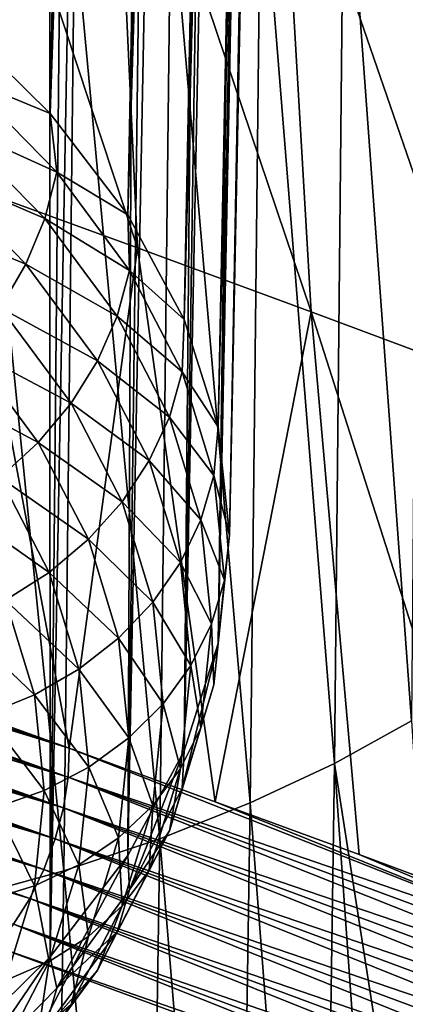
# Model space of a CAD drawing. Header units: metres. Extents: x -109 to 109, y -78 to 121.
# Tile 73 of 256: x -65.41 to -63.12, y -47.77 to -41.91. Entities that reach past the tile are written whole.
import ezdxf

# ---------------------------------------------------------------- set-up
doc = ezdxf.new("R2010")
doc.units = ezdxf.units.M
doc.layers.add('solid_508554_SW0001', color=7, linetype='CONTINUOUS')

msp = doc.modelspace()

# ---------------------------------------------------------------- linework, layer by layer
at = {"layer": 'solid_508554_SW0001'}
for points in [[(-65.230408, -42.467724, 30.312511), (-65.81662, -41.892471, 31.30888), (-64.626999, -9.562097, 11.624658)], [(-65.230408, -42.467724, 30.312511), (-64.626999, -9.562097, 11.624658), (-64.366608, -9.876411, 11.080249)], [(-65.230408, -42.467724, 30.312511), (-64.366608, -9.876411, 11.080249), (-64.139481, -10.197109, 10.524784)], [(-64.76767, -43.070461, 29.268536), (-65.230408, -42.467724, 30.312511), (-64.139481, -10.197109, 10.524784)], [(-64.76767, -43.070461, 29.268536), (-64.139481, -10.197109, 10.524784), (-63.946232, -10.523311, 9.959786)], [(-64.76767, -43.070461, 29.268536), (-63.946232, -10.523311, 9.959786), (-63.787388, -10.854122, 9.386804)], [(-64.433472, -43.694084, 28.188391), (-64.76767, -43.070461, 29.268536), (-63.787388, -10.854122, 9.386804)], [(-64.433472, -43.694084, 28.188391), (-63.787388, -10.854122, 9.386804), (-63.663391, -11.188638, 8.807406)], [(-64.433472, -43.694084, 28.188391), (-63.663391, -11.188638, 8.807406), (-63.574577, -11.525939, 8.223184)], [(-64.231476, -44.331757, 27.083908), (-64.433472, -43.694084, 28.188391), (-63.574577, -11.525939, 8.223184)], [(-64.231476, -44.331757, 27.083908), (-63.574577, -11.525939, 8.223184), (-63.521194, -11.865102, 7.635736)], [(-64.231476, -44.331757, 27.083908), (-63.521194, -11.865102, 7.635736), (-63.50338, -12.205196, 7.046674)], [(-64.231476, -44.331757, 27.083908), (-63.50338, -12.205196, 7.046674), (-64.163902, -44.976494, 25.967192)], [(-64.163902, -44.976494, 25.967192), (-63.50338, -12.205196, 7.046674), (-63.521194, -12.545292, 6.457612)], [(-64.163902, -44.976494, 25.967192), (-63.521194, -12.545292, 6.457612), (-63.574577, -12.884455, 5.870164)], [(-64.231476, -45.621231, 24.850475), (-63.574577, -12.884455, 5.870164), (-63.663391, -13.221756, 5.285941)], [(-64.231476, -45.621231, 24.850475), (-64.163902, -44.976494, 25.967192), (-63.574577, -12.884455, 5.870164)], [(-64.231476, -45.621231, 24.850475), (-63.663391, -13.221756, 5.285941), (-63.787388, -13.556272, 4.706544)], [(-64.433472, -46.258904, 23.745993), (-63.787388, -13.556272, 4.706544), (-63.946232, -13.887083, 4.133561)], [(-64.433472, -46.258904, 23.745993), (-64.231476, -45.621231, 24.850475), (-63.787388, -13.556272, 4.706544)], [(-64.433472, -46.258904, 23.745993), (-63.946232, -13.887083, 4.133561), (-64.139481, -14.213284, 3.568563)], [(-64.76767, -46.882526, 22.665846), (-64.139481, -14.213284, 3.568563), (-64.366608, -14.533982, 3.013098)], [(-64.76767, -46.882526, 22.665846), (-64.433472, -46.258904, 23.745993), (-64.139481, -14.213284, 3.568563)], [(-64.76767, -46.882526, 22.665846), (-64.366608, -14.533982, 3.013098), (-64.626999, -14.848297, 2.468689)], [(-65.230408, -47.485268, 21.62187), (-64.626999, -14.848297, 2.468689), (-64.91993, -15.155368, 1.936828)], [(-65.230408, -47.485268, 21.62187), (-64.76767, -46.882526, 22.665846), (-64.626999, -14.848297, 2.468689)], [(-65.230408, -47.485268, 21.62187), (-64.91993, -15.155368, 1.936828), (-65.244598, -15.454351, 1.418973)], [(-65.81662, -48.06052, 20.625504), (-65.244598, -15.454351, 1.418973), (-65.600121, -15.74443, 0.916542)], [(-65.81662, -48.06052, 20.625504), (-65.230408, -47.485268, 21.62187), (-65.244598, -15.454351, 1.418973)], [(-65.858788, -39.795166, 41.106037), (-65.748276, -42.890327, 43.111088), (-64.710464, -43.26733, 42.458096)], [(-64.855995, -40.159447, 40.475082), (-65.858788, -39.795166, 41.106037), (-64.710464, -43.26733, 42.458096)], [(-64.855995, -40.159447, 40.475082), (-64.710464, -43.26733, 42.458096), (-63.678234, -43.647789, 41.798923)], [(-63.859455, -40.52721, 39.837067), (-64.855995, -40.159447, 40.475082), (-63.678234, -43.647789, 41.798923)], [(-63.080578, -46.080467, 9.276121), (-63.481701, -40.597973, 7.013186), (-63.033733, -40.311123, 7.509357)], [(-63.859455, -40.52721, 39.837067), (-63.678234, -43.647789, 41.798923), (-62.651852, -44.03178, 41.133518)], [(-62.869411, -40.898586, 39.192043), (-63.859455, -40.52721, 39.837067), (-62.651852, -44.03178, 41.133518)], [(-63.539406, -46.334724, 8.836304), (-63.976234, -40.866283, 6.548933), (-63.481701, -40.597973, 7.013186)], [(-63.080578, -46.080467, 9.276121), (-63.539406, -46.334724, 8.836304), (-63.481701, -40.597973, 7.013186)], [(-64.039993, -46.56913, 8.430643), (-64.512451, -41.114281, 6.119673), (-63.976234, -40.866283, 6.548933)], [(-63.539406, -46.334724, 8.836304), (-64.039993, -46.56913, 8.430643), (-63.976234, -40.866283, 6.548933)], [(-64.578064, -46.78212, 8.061854), (-65.086327, -41.340492, 5.727959), (-64.512451, -41.114281, 6.119673)], [(-64.039993, -46.56913, 8.430643), (-64.578064, -46.78212, 8.061854), (-64.512451, -41.114281, 6.119673)], [(-65.149338, -46.972122, 7.73264), (-65.693848, -41.543446, 5.376335), (-65.086327, -41.340492, 5.727959)], [(-64.578064, -46.78212, 8.061854), (-65.149338, -46.972122, 7.73264), (-65.086327, -41.340492, 5.727959)], [(-65.149338, -46.972122, 7.73264), (-65.749557, -47.137608, 7.445669), (-65.693848, -41.543446, 5.376335)], [(-65.739746, -42.257843, 31.293943), (-65.81662, -41.892471, 31.30888), (-65.230408, -42.467724, 30.312511)], [(-65.739746, -42.257843, 31.293943), (-65.190735, -42.817463, 30.324654), (-65.807091, -42.537178, 31.412056)], [(-65.739746, -42.257843, 31.293943), (-65.230408, -42.467724, 30.312511), (-65.190735, -42.817463, 30.324654)], [(-65.190735, -42.817463, 30.324654), (-65.230408, -42.467724, 30.312511), (-64.76767, -43.070461, 29.268536)], [(-65.807091, -42.537178, 31.412056), (-65.261513, -43.093292, 30.448833), (-65.914368, -42.814121, 31.503193)], [(-65.190735, -42.817463, 30.324654), (-65.261513, -43.093292, 30.448833), (-65.807091, -42.537178, 31.412056)], [(-65.914368, -42.814121, 31.503193), (-65.374268, -43.364658, 30.549633), (-66.059006, -43.081993, 31.565151)], [(-65.261513, -43.093292, 30.448833), (-65.374268, -43.364658, 30.549633), (-65.914368, -42.814121, 31.503193)], [(-65.190735, -42.817463, 30.324654), (-64.757767, -43.401981, 29.312235), (-65.261513, -43.093292, 30.448833)], [(-65.190735, -42.817463, 30.324654), (-64.76767, -43.070461, 29.268536), (-64.757767, -43.401981, 29.312235)], [(-65.748276, -42.890327, 43.111088), (-65.992188, -45.928024, 45.335255), (-65.118256, -46.244175, 44.788212)], [(-64.710464, -43.26733, 42.458096), (-65.748276, -42.890327, 43.111088), (-65.118256, -46.244175, 44.788212)], [(-65.374268, -43.364658, 30.549633), (-65.526283, -43.625008, 30.62462), (-66.059006, -43.081993, 31.565151)], [(-65.261513, -43.093292, 30.448833), (-64.831253, -43.674156, 29.442751), (-65.374268, -43.364658, 30.549633)], [(-64.757767, -43.401981, 29.312235), (-64.831253, -43.674156, 29.442751), (-65.261513, -43.093292, 30.448833)], [(-64.757767, -43.401981, 29.312235), (-64.76767, -43.070461, 29.268536), (-64.433472, -43.694084, 28.188391)], [(-64.710464, -43.26733, 42.458096), (-65.118256, -46.244175, 44.788212), (-64.247879, -46.56168, 44.237728)], [(-63.678234, -43.647789, 41.798923), (-64.710464, -43.26733, 42.458096), (-64.247879, -46.56168, 44.237728)], [(-65.374268, -43.364658, 30.549633), (-64.948326, -43.939693, 29.553644), (-65.526283, -43.625008, 30.62462)], [(-64.831253, -43.674156, 29.442751), (-64.948326, -43.939693, 29.553644), (-65.374268, -43.364658, 30.549633)], [(-64.757767, -43.401981, 29.312235), (-64.44529, -44.005405, 28.267076), (-64.831253, -43.674156, 29.442751)], [(-64.757767, -43.401981, 29.312235), (-64.433472, -43.694084, 28.188391), (-64.44529, -44.005405, 28.267076)], [(-65.526283, -43.625008, 30.62462), (-65.106163, -44.192184, 29.642241), (-65.713882, -43.868061, 30.671986)], [(-64.948326, -43.939693, 29.553644), (-65.106163, -44.192184, 29.642241), (-65.526283, -43.625008, 30.62462)], [(-64.831253, -43.674156, 29.442751), (-64.520737, -44.2738, 28.404135), (-64.948326, -43.939693, 29.553644)], [(-64.44529, -44.005405, 28.267076), (-64.520737, -44.2738, 28.404135), (-64.831253, -43.674156, 29.442751)], [(-63.678234, -43.647789, 41.798923), (-64.247879, -46.56168, 44.237728), (-63.391491, -46.876644, 43.690483)], [(-63.678234, -43.647789, 41.798923), (-63.391491, -46.876644, 43.690483), (-62.545422, -47.190189, 43.144146)], [(-62.651852, -44.03178, 41.133518), (-63.678234, -43.647789, 41.798923), (-62.545422, -47.190189, 43.144146)], [(-64.44529, -44.005405, 28.267076), (-64.433472, -43.694084, 28.188391), (-64.231476, -44.331757, 27.083908)], [(-65.713882, -43.868061, 30.671986), (-65.300949, -44.425545, 29.7064), (-65.932549, -44.087955, 30.690588)], [(-65.106163, -44.192184, 29.642241), (-65.300949, -44.425545, 29.7064), (-65.713882, -43.868061, 30.671986)], [(-64.948326, -43.939693, 29.553644), (-64.640923, -44.533321, 28.525448), (-65.106163, -44.192184, 29.642241)], [(-64.520737, -44.2738, 28.404135), (-64.640923, -44.533321, 28.525448), (-64.948326, -43.939693, 29.553644)], [(-64.44529, -44.005405, 28.267076), (-64.256516, -44.621536, 27.199905), (-64.520737, -44.2738, 28.404135)], [(-64.44529, -44.005405, 28.267076), (-64.231476, -44.331757, 27.083908), (-64.256516, -44.621536, 27.199905)], [(-65.300949, -44.425545, 29.7064), (-65.527985, -44.634136, 29.744577), (-65.932549, -44.087955, 30.690588)], [(-65.106163, -44.192184, 29.642241), (-64.802956, -44.777706, 28.628092), (-65.300949, -44.425545, 29.7064)], [(-64.640923, -44.533321, 28.525448), (-64.802956, -44.777706, 28.628092), (-65.106163, -44.192184, 29.642241)], [(-64.520737, -44.2738, 28.404135), (-64.333145, -44.886078, 27.343641), (-64.640923, -44.533321, 28.525448)], [(-64.256516, -44.621536, 27.199905), (-64.333145, -44.886078, 27.343641), (-64.520737, -44.2738, 28.404135)], [(-64.256516, -44.621536, 27.199905), (-64.231476, -44.331757, 27.083908), (-64.163902, -44.976494, 25.967192)], [(-65.300949, -44.425545, 29.7064), (-65.00293, -45.001053, 28.709591), (-65.527985, -44.634136, 29.744577)], [(-64.802956, -44.777706, 28.628092), (-65.00293, -45.001053, 28.709591), (-65.300949, -44.425545, 29.7064)], [(-64.640923, -44.533321, 28.525448), (-64.455215, -45.139454, 27.475594), (-64.802956, -44.777706, 28.628092)], [(-64.333145, -44.886078, 27.343641), (-64.455215, -45.139454, 27.475594), (-64.640923, -44.533321, 28.525448)], [(-64.256516, -44.621536, 27.199905), (-64.193375, -45.244057, 26.121668), (-64.333145, -44.886078, 27.343641)], [(-64.256516, -44.621536, 27.199905), (-64.163902, -44.976494, 25.967192), (-64.193375, -45.244057, 26.121668)], [(-65.527985, -44.634136, 29.744577), (-65.236008, -45.197975, 28.767975), (-65.781792, -44.812927, 29.75585)], [(-65.00293, -45.001053, 28.709591), (-65.236008, -45.197975, 28.767975), (-65.527985, -44.634136, 29.744577)], [(-64.802956, -44.777706, 28.628092), (-64.619781, -45.375557, 27.592583), (-65.00293, -45.001053, 28.709591)], [(-64.455215, -45.139454, 27.475594), (-64.619781, -45.375557, 27.592583), (-64.802956, -44.777706, 28.628092)], [(-65.236008, -45.197975, 28.767975), (-65.496567, -45.363724, 28.80184), (-65.781792, -44.812927, 29.75585)], [(-64.333145, -44.886078, 27.343641), (-64.270393, -45.5047, 26.272152), (-64.455215, -45.139454, 27.475594)], [(-64.193375, -45.244057, 26.121668), (-64.270393, -45.5047, 26.272152), (-64.333145, -44.886078, 27.343641)], [(-65.00293, -45.001053, 28.709591), (-64.822884, -45.588684, 27.691784), (-65.236008, -45.197975, 28.767975)], [(-64.619781, -45.375557, 27.592583), (-64.822884, -45.588684, 27.691784), (-65.00293, -45.001053, 28.709591)], [(-64.193375, -45.244057, 26.121668), (-64.163902, -44.976494, 25.967192), (-64.231476, -45.621231, 24.850475)], [(-68.573738, -45.093132, 46.966961), (-68.579308, -45.181522, 47.008984), (-65.118256, -46.244175, 44.788212)], [(-68.573738, -45.093132, 46.966961), (-65.118256, -46.244175, 44.788212), (-65.992188, -45.928024, 45.335255)], [(-64.455215, -45.139454, 27.475594), (-64.393097, -45.751873, 26.414856), (-64.619781, -45.375557, 27.592583)], [(-64.270393, -45.5047, 26.272152), (-64.393097, -45.751873, 26.414856), (-64.455215, -45.139454, 27.475594)], [(-68.579308, -45.181522, 47.008984), (-68.590309, -45.272587, 47.043552), (-65.124084, -46.415909, 44.878075)], [(-68.579308, -45.181522, 47.008984), (-65.124084, -46.415909, 44.878075), (-65.118256, -46.244175, 44.788212)], [(-65.236008, -45.197975, 28.767975), (-65.059608, -45.773693, 27.770803), (-65.496567, -45.363724, 28.80184)], [(-64.822884, -45.588684, 27.691784), (-65.059608, -45.773693, 27.770803), (-65.236008, -45.197975, 28.767975)], [(-64.256516, -45.866577, 25.043432), (-64.270393, -45.5047, 26.272152), (-64.193375, -45.244057, 26.121668)], [(-64.256516, -45.866577, 25.043432), (-64.193375, -45.244057, 26.121668), (-64.231476, -45.621231, 24.850475)], [(-68.590309, -45.272587, 47.043552), (-68.606651, -45.365456, 47.070343), (-65.124084, -46.415909, 44.878075)], [(-68.606651, -45.365456, 47.070343), (-68.628174, -45.459236, 47.089096), (-65.151794, -46.5979, 44.939117)], [(-68.606651, -45.365456, 47.070343), (-65.151794, -46.5979, 44.939117), (-65.124084, -46.415909, 44.878075)], [(-65.496567, -45.363724, 28.80184), (-65.324257, -45.926125, 27.827734), (-65.778336, -45.494297, 28.810364)], [(-65.059608, -45.773693, 27.770803), (-65.324257, -45.926125, 27.827734), (-65.496567, -45.363724, 28.80184)], [(-64.619781, -45.375557, 27.592583), (-64.558517, -45.979607, 26.546337), (-64.822884, -45.588684, 27.691784)], [(-64.393097, -45.751873, 26.414856), (-64.558517, -45.979607, 26.546337), (-64.619781, -45.375557, 27.592583)], [(-68.628174, -45.459236, 47.089096), (-68.654663, -45.553024, 47.099628), (-65.151794, -46.5979, 44.939117)], [(-65.324257, -45.926125, 27.827734), (-65.610435, -46.042297, 27.861202), (-65.778336, -45.494297, 28.810364)], [(-68.654663, -45.553024, 47.099628), (-68.685867, -45.645927, 47.101837), (-65.200325, -46.783283, 44.969017)], [(-68.654663, -45.553024, 47.099628), (-65.200325, -46.783283, 44.969017), (-65.151794, -46.5979, 44.939117)], [(-64.333145, -46.123325, 25.200663), (-64.393097, -45.751873, 26.414856), (-64.270393, -45.5047, 26.272152)], [(-64.256516, -45.866577, 25.043432), (-64.333145, -46.123325, 25.200663), (-64.270393, -45.5047, 26.272152)], [(-64.822884, -45.588684, 27.691784), (-64.762665, -46.182407, 26.663425), (-65.059608, -45.773693, 27.770803)], [(-64.558517, -45.979607, 26.546337), (-64.762665, -46.182407, 26.663425), (-64.822884, -45.588684, 27.691784)], [(-68.685867, -45.645927, 47.101837), (-68.721489, -45.737045, 47.095707), (-65.200325, -46.783283, 44.969017)], [(-64.44529, -46.482708, 23.976259), (-64.231476, -45.621231, 24.850475), (-64.433472, -46.258904, 23.745993)], [(-64.256516, -45.866577, 25.043432), (-64.231476, -45.621231, 24.850475), (-64.44529, -46.482708, 23.976259)], [(-68.721489, -45.737045, 47.095707), (-68.761185, -45.825508, 47.081295), (-65.267853, -46.965076, 44.966652)], [(-68.721489, -45.737045, 47.095707), (-65.267853, -46.965076, 44.966652), (-65.200325, -46.783283, 44.969017)], [(-65.059608, -45.773693, 27.770803), (-65.00061, -46.355381, 26.763292), (-65.324257, -45.926125, 27.827734)], [(-64.762665, -46.182407, 26.663425), (-65.00061, -46.355381, 26.763292), (-65.059608, -45.773693, 27.770803)], [(-64.455215, -46.364292, 25.354118), (-64.558517, -45.979607, 26.546337), (-64.393097, -45.751873, 26.414856)], [(-64.333145, -46.123325, 25.200663), (-64.455215, -46.364292, 25.354118), (-64.393097, -45.751873, 26.414856)], [(-68.761185, -45.825508, 47.081295), (-68.804573, -45.910469, 47.058735), (-65.267853, -46.965076, 44.966652)], [(-68.804573, -45.910469, 47.058735), (-68.851234, -45.991104, 47.028248), (-65.351837, -47.136448, 44.93211)], [(-68.804573, -45.910469, 47.058735), (-65.351837, -47.136448, 44.93211), (-65.267853, -46.965076, 44.966652)], [(-64.256516, -45.866577, 25.043432), (-64.44529, -46.482708, 23.976259), (-64.333145, -46.123325, 25.200663)], [(-65.324257, -45.926125, 27.827734), (-65.266624, -46.494354, 26.843529), (-65.610435, -46.042297, 27.861202)], [(-65.00061, -46.355381, 26.763292), (-65.266624, -46.494354, 26.843529), (-65.324257, -45.926125, 27.827734)], [(-68.851234, -45.991104, 47.028248), (-68.900726, -46.066647, 46.990128), (-65.351837, -47.136448, 44.93211)], [(-64.619781, -46.583656, 25.500093), (-64.762665, -46.182407, 26.663425), (-64.558517, -45.979607, 26.546337)], [(-64.455215, -46.364292, 25.354118), (-64.619781, -46.583656, 25.500093), (-64.558517, -45.979607, 26.546337)], [(-68.900726, -46.066647, 46.990128), (-65.449127, -47.290947, 44.866692), (-65.351837, -47.136448, 44.93211)], [(-65.266624, -46.494354, 26.843529), (-65.554276, -46.595978, 26.902201), (-65.610435, -46.042297, 27.861202)], [(-62.727959, -51.534504, 11.622154), (-63.539406, -46.334724, 8.836304), (-63.080578, -46.080467, 9.276121)], [(-64.333145, -46.123325, 25.200663), (-64.520737, -46.735603, 24.140169), (-64.455215, -46.364292, 25.354118)], [(-64.44529, -46.482708, 23.976259), (-64.520737, -46.735603, 24.140169), (-64.333145, -46.123325, 25.200663)], [(-64.822884, -46.776131, 25.635065), (-65.00061, -46.355381, 26.763292), (-64.762665, -46.182407, 26.663425)], [(-64.619781, -46.583656, 25.500093), (-64.822884, -46.776131, 25.635065), (-64.762665, -46.182407, 26.663425)], [(-61.708836, -47.587196, 42.647079), (-65.118256, -46.244175, 44.788212), (-65.124084, -46.415909, 44.878075)], [(-61.708836, -47.587196, 42.647079), (-64.247879, -46.56168, 44.237728), (-65.118256, -46.244175, 44.788212)], [(-64.757767, -47.086132, 22.931101), (-64.433472, -46.258904, 23.745993), (-64.76767, -46.882526, 22.665846)], [(-64.44529, -46.482708, 23.976259), (-64.433472, -46.258904, 23.745993), (-64.757767, -47.086132, 22.931101)], [(-65.059608, -46.937069, 25.755781), (-65.266624, -46.494354, 26.843529), (-65.00061, -46.355381, 26.763292)], [(-64.822884, -46.776131, 25.635065), (-65.059608, -46.937069, 25.755781), (-65.00061, -46.355381, 26.763292)], [(-64.455215, -46.364292, 25.354118), (-64.640923, -46.970425, 24.304264), (-64.619781, -46.583656, 25.500093)], [(-64.520737, -46.735603, 24.140169), (-64.640923, -46.970425, 24.304264), (-64.455215, -46.364292, 25.354118)], [(-63.622417, -51.997841, 10.820712), (-64.039993, -46.56913, 8.430643), (-63.539406, -46.334724, 8.836304)], [(-63.154434, -51.775925, 11.204675), (-63.622417, -51.997841, 10.820712), (-63.539406, -46.334724, 8.836304)], [(-62.727959, -51.534504, 11.622154), (-63.154434, -51.775925, 11.204675), (-63.539406, -46.334724, 8.836304)], [(-61.725964, -47.766369, 42.723991), (-65.124084, -46.415909, 44.878075), (-65.151794, -46.5979, 44.939117)], [(-61.714535, -47.675499, 42.689167), (-61.708836, -47.587196, 42.647079), (-65.124084, -46.415909, 44.878075)], [(-61.725964, -47.766369, 42.723991), (-61.714535, -47.675499, 42.689167), (-65.124084, -46.415909, 44.878075)], [(-65.324257, -47.062588, 25.859324), (-65.554276, -46.595978, 26.902201), (-65.266624, -46.494354, 26.843529)], [(-65.059608, -46.937069, 25.755781), (-65.324257, -47.062588, 25.859324), (-65.266624, -46.494354, 26.843529)], [(-64.44529, -46.482708, 23.976259), (-64.757767, -47.086132, 22.931101), (-64.520737, -46.735603, 24.140169)], [(-65.324257, -47.062588, 25.859324), (-65.610435, -47.149658, 25.943197), (-65.554276, -46.595978, 26.902201)], [(-61.765503, -47.952324, 42.77058), (-65.151794, -46.5979, 44.939117), (-65.200325, -46.783283, 44.969017)], [(-61.743008, -47.858944, 42.751217), (-61.725964, -47.766369, 42.723991), (-65.151794, -46.5979, 44.939117)], [(-61.765503, -47.952324, 42.77058), (-61.743008, -47.858944, 42.751217), (-65.151794, -46.5979, 44.939117)], [(-64.619781, -46.583656, 25.500093), (-64.802956, -47.181507, 24.464582), (-64.822884, -46.776131, 25.635065)], [(-64.640923, -46.970425, 24.304264), (-64.802956, -47.181507, 24.464582), (-64.619781, -46.583656, 25.500093)], [(-64.127548, -52.198643, 10.473044), (-64.578064, -46.78212, 8.061854), (-64.039993, -46.56913, 8.430643)], [(-61.708836, -47.587196, 42.647079), (-63.391491, -46.876644, 43.690483), (-64.247879, -46.56168, 44.237728)], [(-63.622417, -51.997841, 10.820712), (-64.127548, -52.198643, 10.473044), (-64.039993, -46.56913, 8.430643)], [(-61.825935, -48.137936, 42.785057), (-65.200325, -46.783283, 44.969017), (-65.267853, -46.965076, 44.966652)], [(-61.793236, -48.04562, 42.781898), (-61.765503, -47.952324, 42.77058), (-65.200325, -46.783283, 44.969017)], [(-61.825935, -48.137936, 42.785057), (-61.793236, -48.04562, 42.781898), (-65.200325, -46.783283, 44.969017)], [(-64.665451, -52.376743, 10.164435), (-65.149338, -46.972122, 7.73264), (-64.578064, -46.78212, 8.061854)], [(-64.822884, -46.776131, 25.635065), (-65.00293, -47.363762, 24.61726), (-65.059608, -46.937069, 25.755781)], [(-64.802956, -47.181507, 24.464582), (-65.00293, -47.363762, 24.61726), (-64.822884, -46.776131, 25.635065)], [(-64.520737, -46.735603, 24.140169), (-64.831253, -47.335247, 23.101553), (-64.640923, -46.970425, 24.304264)], [(-64.757767, -47.086132, 22.931101), (-64.831253, -47.335247, 23.101553), (-64.520737, -46.735603, 24.140169)], [(-64.127548, -52.198643, 10.473044), (-64.665451, -52.376743, 10.164435), (-64.578064, -46.78212, 8.061854)], [(-65.190735, -47.67065, 21.918682), (-64.76767, -46.882526, 22.665846), (-65.230408, -47.485268, 21.62187)], [(-64.757767, -47.086132, 22.931101), (-64.76767, -46.882526, 22.665846), (-65.190735, -47.67065, 21.918682)], [(-61.708836, -47.587196, 42.647079), (-62.545422, -47.190189, 43.144146), (-63.391491, -46.876644, 43.690483)], [(-61.904949, -48.31609, 42.766869), (-65.267853, -46.965076, 44.966652), (-65.351837, -47.136448, 44.93211)], [(-65.059608, -46.937069, 25.755781), (-65.236008, -47.512787, 24.758608), (-65.324257, -47.062588, 25.859324)], [(-61.863297, -48.228378, 42.780033), (-61.825935, -48.137936, 42.785057), (-65.267853, -46.965076, 44.966652)], [(-61.904949, -48.31609, 42.766869), (-61.863297, -48.228378, 42.780033), (-65.267853, -46.965076, 44.966652)], [(-65.00293, -47.363762, 24.61726), (-65.236008, -47.512787, 24.758608), (-65.059608, -46.937069, 25.755781)], [(-65.231773, -52.530563, 9.897608), (-65.749557, -47.137608, 7.445669), (-65.149338, -46.972122, 7.73264)], [(-64.665451, -52.376743, 10.164435), (-65.231773, -52.530563, 9.897608), (-65.149338, -46.972122, 7.73264)], [(-64.640923, -46.970425, 24.304264), (-64.948326, -47.564053, 23.276068), (-64.802956, -47.181507, 24.464582)], [(-64.831253, -47.335247, 23.101553), (-64.948326, -47.564053, 23.276068), (-64.640923, -46.970425, 24.304264)], [(-65.324257, -47.062588, 25.859324), (-65.496567, -47.624989, 24.885218), (-65.610435, -47.149658, 25.943197)], [(-65.236008, -47.512787, 24.758608), (-65.496567, -47.624989, 24.885218), (-65.324257, -47.062588, 25.859324)], [(-65.231773, -52.530563, 9.897608), (-65.822166, -52.658539, 9.675272), (-65.749557, -47.137608, 7.445669)], [(-61.999512, -48.479961, 42.716705), (-65.351837, -47.136448, 44.93211), (-65.449127, -47.290947, 44.866692)], [(-61.9505, -48.400219, 42.745689), (-61.904949, -48.31609, 42.766869), (-65.351837, -47.136448, 44.93211)], [(-61.999512, -48.479961, 42.716705), (-61.9505, -48.400219, 42.745689), (-65.351837, -47.136448, 44.93211)], [(-64.757767, -47.086132, 22.931101), (-65.190735, -47.67065, 21.918682), (-64.831253, -47.335247, 23.101553)], [(-64.802956, -47.181507, 24.464582), (-65.106163, -47.767025, 23.450436), (-65.00293, -47.363762, 24.61726)], [(-64.948326, -47.564053, 23.276068), (-65.106163, -47.767025, 23.450436), (-64.802956, -47.181507, 24.464582)], [(-62.105999, -48.623276, 42.636497), (-65.449127, -47.290947, 44.866692), (-65.556076, -47.422787, 44.772839)], [(-62.05151, -48.554554, 42.680191), (-61.999512, -48.479961, 42.716705), (-65.449127, -47.290947, 44.866692)], [(-62.105999, -48.623276, 42.636497), (-62.05151, -48.554554, 42.680191), (-65.449127, -47.290947, 44.866692)], [(-65.00293, -47.363762, 24.61726), (-65.300949, -47.93927, 23.620449), (-65.236008, -47.512787, 24.758608)], [(-65.106163, -47.767025, 23.450436), (-65.300949, -47.93927, 23.620449), (-65.00293, -47.363762, 24.61726)], [(-64.831253, -47.335247, 23.101553), (-65.261513, -47.916111, 22.09547), (-64.948326, -47.564053, 23.276068)], [(-65.190735, -47.67065, 21.918682), (-65.261513, -47.916111, 22.09547), (-64.831253, -47.335247, 23.101553)], [(-63.844414, -48.052219, 43.683041), (-65.556076, -47.422787, 44.772839), (-67.459068, -49.401779, 42.890129)], [(-62.105999, -48.623276, 42.636497), (-65.556076, -47.422787, 44.772839), (-63.844414, -48.052219, 43.683041)], [(-65.739746, -48.23027, 20.949392), (-65.230408, -47.485268, 21.62187), (-65.81662, -48.06052, 20.625504)], [(-65.190735, -47.67065, 21.918682), (-65.230408, -47.485268, 21.62187), (-65.739746, -48.23027, 20.949392)], [(-65.236008, -47.512787, 24.758608), (-65.527985, -48.076626, 23.782005), (-65.496567, -47.624989, 24.885218)], [(-65.300949, -47.93927, 23.620449), (-65.527985, -48.076626, 23.782005), (-65.236008, -47.512787, 24.758608)], [(-64.948326, -47.564053, 23.276068), (-65.374268, -48.139088, 22.280079), (-65.106163, -47.767025, 23.450436)], [(-65.261513, -47.916111, 22.09547), (-65.374268, -48.139088, 22.280079), (-64.948326, -47.564053, 23.276068)], [(-65.190735, -47.67065, 21.918682), (-65.739746, -48.23027, 20.949392), (-65.261513, -47.916111, 22.09547)]]:
    msp.add_3dface(points, dxfattribs=at)

doc.saveas('drawing.dxf')
